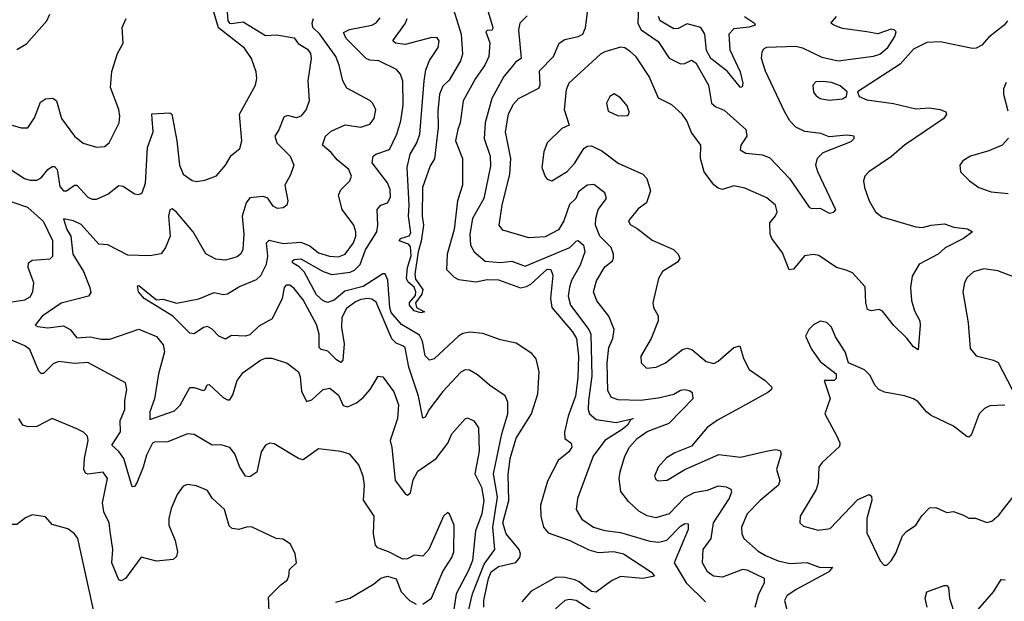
# Model space of a CAD drawing. Extents: x 1954678 to 2060275, y 904822 to 1016299.
# Tile 37 of 256: x 1963628 to 1968064, y 936142 to 938760. Entities that reach past the tile are written whole.
import ezdxf

# ---------------------------------------------------------------- set-up
doc = ezdxf.new("R2010")
doc.units = 0

msp = doc.modelspace()

# ---------------------------------------------------------------- linework, layer by layer
at = {"layer": '0CON20XD'}
for points in [[(1965567.8, 938855), (1965617.9, 938695), (1965623.6, 938605), (1965613.5, 938575), (1965562.7, 938487.3), (1965535, 938461.1), (1965520, 938425), (1965512, 938348), (1965513.3, 938275), (1965496.4, 938133.6), (1965478, 938102), (1965442.5, 938005), (1965440.8, 937875), (1965446.9, 937835), (1965437.3, 937762.7), (1965423.2, 937715), (1965408.2, 937615), (1965411.9, 937591.9), (1965444.6, 937545), (1965439.5, 937525), (1965411.9, 937485), (1965416, 937465), (1965452.5, 937445), (1965435, 937440.8), (1965405, 937450), (1965383.8, 937475), (1965385, 937486.9), (1965410.9, 937519.1), (1965413.2, 937535), (1965405.3, 937555.3), (1965378.9, 937578.9), (1965371.5, 937595), (1965375.3, 937645), (1965392.4, 937697.6), (1965388.3, 937738.3), (1965379.5, 937749.5), (1965338, 937765), (1965344.2, 937775), (1965383, 937787), (1965390, 937800), (1965380.2, 937875), (1965383.3, 937925), (1965374.4, 938095), (1965386.7, 938155), (1965417.2, 938205), (1965430.8, 938245), (1965451.1, 938485), (1965458.2, 938535), (1965474.1, 938575.9), (1965514.1, 938635), (1965518.8, 938665), (1965509.1, 938679.1), (1965485, 938680), (1965365, 938648.2), (1965321.2, 938655), (1965308.8, 938665), (1965366, 938744), (1965374.6, 938765)], [(1963500.6, 938140.6), (1963650, 938045), (1963675, 938036.9), (1963705, 938037.8), (1963725, 938048.5), (1963755, 938086.2), (1963775, 938099.5), (1963785, 938099.5), (1963797.6, 938085), (1963809.7, 938009.7), (1963825, 937989.5), (1963839.8, 937990.2), (1963875, 938015.4), (1963885, 938015.5), (1963935, 937961.8), (1963955, 937951.8), (1963975, 937951.5), (1964025, 937974.5), (1964075, 938014.3), (1964095, 938010.8), (1964145, 937976), (1964165, 937973.8), (1964179.4, 937980.6), (1964195.3, 938024.7), (1964203.8, 938185), (1964230, 938255), (1964225, 938312.5), (1964223.9, 938336.1), (1964305, 938340.8), (1964314.3, 938334.3), (1964336.8, 938215), (1964348.4, 938105), (1964365.3, 938065.3), (1964405.4, 938035.4), (1964425, 938031.2), (1964462.4, 938037.6), (1964515, 938057.5), (1964555.6, 938105), (1964580.6, 938149.4), (1964620.2, 938179.8), (1964628.5, 938215), (1964618.9, 938335), (1964690.5, 938465), (1964696.4, 938495), (1964693.2, 938525), (1964672.3, 938585), (1964641.4, 938631.4), (1964523.6, 938723.6), (1964499.5, 938805)], [(1964561.4, 938815), (1964565.5, 938755), (1964574.2, 938744.2), (1964583.1, 938743.1), (1964635, 938751), (1964735, 938689), (1964785, 938692), (1964865, 938678.2), (1964883.3, 938653.3), (1964925, 938627.5), (1964937.7, 938607.7), (1964942, 938585), (1964926.5, 938485), (1964931.8, 938395), (1964918.2, 938355), (1964895, 938325.6), (1964875, 938318.5), (1964835, 938329.1), (1964818.1, 938321.9), (1964796.1, 938263.9), (1964778.2, 938235), (1964786.8, 938205), (1964847.1, 938145), (1964863.1, 938105), (1964848.7, 938061.3), (1964823.5, 938015), (1964836.7, 937945), (1964832.5, 937925), (1964815, 937912.5), (1964789.5, 937909.5), (1964770.5, 937920.5), (1964746.2, 937956.2), (1964725, 937964.5), (1964665, 937958.1), (1964648.5, 937935), (1964630, 937875), (1964638.7, 937795), (1964634.1, 937725), (1964624.8, 937705.2), (1964607.7, 937692.3), (1964555, 937677.7), (1964512.6, 937682.6), (1964466.7, 937706.7), (1964410, 937805), (1964335, 937893.3), (1964315, 937909.2), (1964305, 937903.8), (1964299.1, 937875), (1964306.8, 937785), (1964285, 937734), (1964265, 937706.2), (1964215, 937696.9), (1964115, 937700), (1964025, 937747.1), (1963985, 937749.4), (1963905, 937838.2), (1963870, 937855), (1963825.8, 937864.2), (1963840.7, 937815), (1963858.9, 937785), (1963867.1, 937705), (1963915, 937625.9), (1963944.8, 937555)], [(1966942, 936115), (1966957.8, 936175), (1966983.9, 936225), (1966983.8, 936245), (1966905, 936281.2), (1966885.3, 936284.7), (1966795, 936250), (1966754.2, 936255), (1966727.3, 936275), (1966704, 936315), (1966708, 936375), (1966743.3, 936425), (1966753.5, 936495), (1966825, 936602.2), (1966836.7, 936635), (1966834.2, 936645), (1966813.3, 936655), (1966775, 936660), (1966725, 936640.8), (1966665, 936630.4), (1966623.2, 936606.8), (1966555, 936535.3), (1966495, 936516.8), (1966455, 936526.8), (1966417.5, 936547.5), (1966370.4, 936590.4), (1966336.7, 936636.7), (1966329.6, 936695), (1966334, 936725), (1966354.7, 936795), (1966375, 936835.5), (1966409.6, 936875), (1966455, 936905.8), (1966555, 936943.3), (1966662.7, 937055), (1966659.6, 937079.6), (1966645, 937089.6), (1966625, 937093), (1966605, 937090.2), (1966575, 937072.6), (1966505, 937055.8), (1966425, 937045.8), (1966325, 937048.4), (1966295, 937058.9), (1966278.6, 937088.6), (1966274.4, 937215), (1966283.1, 937285), (1966300.8, 937325), (1966307.1, 937365), (1966283.1, 937425), (1966228.2, 937495), (1966213.4, 937535), (1966226.9, 937585), (1966265, 937647.5), (1966298.6, 937675), (1966303.8, 937686.2), (1966303.9, 937705), (1966293.4, 937735), (1966241.6, 937785), (1966223.1, 937835), (1966223.2, 937865), (1966233.8, 937906.2), (1966272.7, 937955), (1966265, 937980.6), (1966215, 938017.5), (1966185, 938015.6), (1966145.8, 937985), (1966133.8, 937955), (1966105, 937927.5), (1966080.4, 937855), (1966055, 937813.9), (1965995, 937781.9), (1965922.1, 937777.9), (1965805, 937812.5), (1965789.1, 937835), (1965802.6, 937925), (1965836.8, 938065), (1965840.6, 938135), (1965816.8, 938255), (1965830.6, 938335), (1965851.7, 938378.3), (1965875, 938405.4), (1965967.5, 938452.5), (1965973.1, 938466.9), (1965970.8, 938529.2), (1966032.7, 938595), (1966058.1, 938655), (1966085, 938670.8), (1966145, 938683.8), (1966165, 938695.6), (1966177, 938723), (1966187.3, 938805)], [(1966416.2, 938825), (1966413.6, 938743.6), (1966428.4, 938715), (1966505, 938662.5), (1966555, 938586.5), (1966605, 938561.8), (1966625, 938563.1), (1966655, 938577.3), (1966675, 938566.4), (1966731.8, 938465), (1966745.4, 938385), (1966765, 938367.1), (1966802.6, 938352.6), (1966899.5, 938265), (1966903.6, 938235), (1966876.5, 938195), (1966873.8, 938173.8), (1966899.4, 938159.4), (1966975, 938151.6), (1967007.9, 938137.9), (1967095.9, 938045), (1967185, 937916), (1967195, 937910), (1967235, 937911.5), (1967275, 937889.1), (1967296.5, 937893.5), (1967305.6, 937904.4), (1967223.7, 938075), (1967215.4, 938105), (1967223, 938137), (1967247.4, 938162.6), (1967375, 938212.3), (1967388, 938225), (1967387.5, 938235), (1967355, 938240.5), (1967275, 938233.2), (1967238.2, 938248.2), (1967166.3, 938256.3), (1967125, 938276.2), (1967098, 938305), (1967075, 938343.3), (1966988.1, 938528.1), (1966970.6, 938585), (1966972.9, 938615), (1966981.2, 938628.8), (1966995, 938636.4), (1967125, 938640.6), (1967155, 938634), (1967241.4, 938591.4), (1967315, 938574.2), (1967475, 938595.3), (1967503.3, 938605), (1967539.1, 938635), (1967570.5, 938685), (1967576.7, 938705), (1967568, 938715), (1967555, 938717.3), (1967495, 938696.8), (1967444.7, 938704.7), (1967335, 938720.9), (1967296.2, 938735), (1967282, 938745), (1967307.5, 938775)], [(1963615, 938626), (1963659.1, 938650.9), (1963750, 938755), (1963763.3, 938785)], [(1964068.3, 938608.3), (1964093.8, 938655), (1964089.2, 938725), (1964108.1, 938765)], [(1965780.4, 936610.4), (1965763.5, 936715), (1965800.8, 936895), (1965828.1, 936985), (1965827.6, 937037.6), (1965816.1, 937066.1), (1965744.4, 937115), (1965690.9, 937160.9), (1965655, 937182.2), (1965635, 937183.3), (1965615, 937173.3), (1965535, 937086.2), (1965473.2, 937005), (1965455, 936971.2), (1965445, 936966.7), (1965425.7, 937065), (1965380.7, 937195), (1965365, 937282.5), (1965355, 937292.5), (1965325, 937303.2), (1965305, 937323.8), (1965235, 937488.8), (1965215, 937501.2), (1965194.7, 937504.7), (1965165, 937501), (1965140.6, 937489.4), (1965100.8, 937459.2), (1965080.2, 937419.8), (1965078.3, 937375), (1965089.4, 937300.6), (1965083.5, 937226.5), (1965075, 937217.1), (1965055, 937228.5), (1965017, 937267), (1964986, 937276), (1964977.1, 937285), (1964977.4, 937345), (1964965, 937388.5), (1964905, 937499.4), (1964865, 937550), (1964845, 937565.5), (1964828.8, 937565), (1964819.6, 937555), (1964811.1, 937505), (1964765, 937413.8), (1964705, 937380), (1964665, 937341.6), (1964645, 937335.4), (1964581.9, 937338.1), (1964555, 937321.4), (1964525, 937334.6), (1964496.1, 937366.1), (1964475, 937378.2), (1964455.9, 937374.1), (1964415, 937346), (1964395, 937348.8), (1964318.9, 937425), (1964189.1, 937505), (1964164.2, 937534.2), (1964158.3, 937561.7), (1964165, 937564), (1964245, 937499.2), (1964275, 937501.4), (1964335, 937483.6), (1964435, 937502.7), (1964505, 937532.2), (1964545, 937523.6), (1964565, 937525.6), (1964615, 937556.9), (1964695, 937590.4), (1964715, 937607.7), (1964740.3, 937659.7), (1964745.6, 937695), (1964740.4, 937755), (1964752.1, 937767.9), (1964815, 937751.9), (1964895, 937758.3), (1964935, 937742.7), (1964975, 937710), (1965023.8, 937695), (1965065, 937692.3), (1965095, 937704.7), (1965131.6, 937755), (1965142.4, 937785), (1965142.7, 937805), (1965132.9, 937835), (1965080.4, 937905), (1965065, 937970), (1965075.3, 937994.7), (1965115.3, 938034.7), (1965122.7, 938055), (1965110.5, 938085), (1965058.8, 938128.8), (1965031.5, 938161.5), (1964991.9, 938195), (1965005.5, 938235), (1965032.2, 938257.8), (1965095, 938286.9), (1965165, 938276.7), (1965205, 938289.5), (1965225.5, 938315), (1965233.3, 938355), (1965218.1, 938385), (1965205, 938396.9), (1965102, 938452), (1965084.7, 938484.7), (1965067.9, 938555), (1965051.8, 938595), (1964980.2, 938695), (1964948.4, 938725), (1964945.9, 938745), (1964952, 938765)], [(1965719.5, 936115), (1965719.8, 936145), (1965740, 936245), (1965751.8, 936275), (1965785, 936297.7), (1965864.2, 936315.8), (1965881.3, 936338.7), (1965884.4, 936355), (1965878, 936375), (1965819.8, 936445), (1965805.4, 936495), (1965831.6, 936595), (1965828.5, 936711.5), (1965837.7, 936785), (1965864.6, 936875.4), (1965934.8, 936985), (1965962.8, 937075), (1965969, 937175), (1965955, 937232.9), (1965935, 937257.5), (1965865, 937303.5), (1965795, 937318.8), (1965715, 937347.4), (1965656.2, 937353.8), (1965625, 937347.5), (1965605.6, 937335), (1965495, 937233.3), (1965475, 937227.8), (1965455, 937246), (1965442.9, 937312.9), (1965429.4, 937339.4), (1965348.2, 937388.2), (1965301.8, 937441.8), (1965295.3, 937465), (1965287.5, 937587.5), (1965275, 937615.8), (1965265, 937616.5), (1965175, 937559.5), (1965092.6, 937537.4), (1965045, 937497.6), (1965015, 937486.5), (1964995, 937494.4), (1964965, 937520.8), (1964910.5, 937625), (1964887.9, 937647.9), (1964857.5, 937665), (1964857.5, 937675), (1964865, 937680.4), (1964895, 937684), (1964995, 937626.4), (1965035, 937612.8), (1965117, 937623), (1965136.9, 937633.1), (1965162.4, 937657.6), (1965185.5, 937724.5), (1965238, 937805), (1965242.2, 937835), (1965238.2, 937905), (1965255, 937924.4), (1965285.7, 937935), (1965299.2, 937960.8), (1965297.1, 937995), (1965284.7, 938025), (1965216.2, 938115), (1965220.4, 938145), (1965232.9, 938155), (1965293.6, 938176.4), (1965327.8, 938245), (1965344.8, 938305), (1965355.7, 938375), (1965355, 938483.3), (1965343.3, 938515), (1965326, 938536), (1965245.6, 938575), (1965205, 938577.3), (1965188.5, 938585), (1965099, 938675), (1965087.4, 938702.6), (1965114.5, 938715.5), (1965214.3, 938735), (1965234.1, 938745.9), (1965251.7, 938768.3)], [(1965738.2, 938795), (1965760.3, 938725), (1965756.6, 938713.4), (1965735, 938711.4), (1965728.6, 938705), (1965746.5, 938656.5), (1965741.2, 938595), (1965724.2, 938555), (1965682, 938495), (1965626.5, 938395), (1965612.5, 938295), (1965602.5, 938265), (1965592, 938215), (1965622.5, 938135), (1965623.2, 938015), (1965600.2, 937945), (1965585.8, 937815), (1965554.3, 937705), (1965550.5, 937635), (1965585, 937600.7), (1965605, 937589.7), (1965685, 937580.6), (1965735, 937589.8), (1965785, 937589.5), (1965885, 937553.5), (1965911.6, 937558.4), (1965930.6, 937569.4), (1966005, 937637.6), (1966020.5, 937635), (1966030.2, 937610.2), (1966019.8, 937505), (1966026, 937465), (1966119, 937355), (1966136.7, 937325), (1966145.5, 937244.5), (1966142.7, 937147.3), (1966132.3, 937065), (1966099.8, 936975), (1966082.9, 936902.9), (1966084.7, 936875), (1966113.5, 936853.5), (1966116.5, 936835), (1966102.5, 936815), (1966054.8, 936775.2), (1966006.8, 936683.2), (1965974.6, 936575), (1965976.8, 936525), (1965987.8, 936475), (1966009.6, 936449.6), (1966106.7, 936415), (1966192.8, 936372.8), (1966235, 936361.2), (1966305, 936365.4), (1966348.8, 936355), (1966475, 936272.9), (1966487.5, 936255), (1966435, 936244.7), (1966335, 936252.9), (1966295, 936234.5), (1966225, 936183.3), (1966205, 936185.3), (1966181.6, 936201.6), (1966149.4, 936229.4), (1966128.8, 936238.8), (1966085, 936248.6), (1966045, 936249.6), (1965933, 936187), (1965890.9, 936139.1)], [(1965915, 938777.1), (1965881.1, 938745), (1965876.2, 938715), (1965886.9, 938585), (1965861.6, 938568.4), (1965848.9, 938551.1), (1965809.3, 938505), (1965755.8, 938405), (1965725.3, 938295), (1965721.1, 938225), (1965748.3, 938145), (1965749.1, 938100.9), (1965719, 937955), (1965668.4, 937865), (1965656.7, 937795), (1965659.3, 937745), (1965675.3, 937715.3), (1965725, 937672.7), (1965795, 937666.7), (1965845, 937673.2), (1965905, 937650), (1966106.2, 937733.8), (1966135, 937763.5), (1966145, 937765.4), (1966168.1, 937745), (1966174.1, 937715), (1966152.9, 937655), (1966113.8, 937586.2), (1966104.8, 937555.2), (1966100, 937515), (1966109.3, 937475), (1966192.7, 937365), (1966201.9, 937345), (1966205.8, 937155), (1966191, 937045), (1966189.7, 937005), (1966195.2, 936985.2), (1966225, 936959.8), (1966315, 936946.2), (1966392.5, 936965), (1966380.7, 936959.3), (1966366, 936935), (1966342.9, 936915), (1966264.7, 936865), (1966212.3, 936795), (1966141.5, 936605), (1966135.5, 936555), (1966161.5, 936511.5), (1966214, 936475), (1966265, 936460), (1966335, 936452.1), (1966467.6, 936412.4), (1966507.8, 936407.8), (1966543.5, 936416.5), (1966605, 936479.2), (1966625, 936492.2), (1966640.6, 936490.6), (1966640.4, 936465), (1966576.7, 936315), (1966631, 936225), (1966718.5, 936138.5)], [(1968078.6, 938755), (1968063.5, 938735), (1967995, 938681.8), (1967962.9, 938645), (1967938, 938632), (1967920.5, 938630.5), (1967775, 938660), (1967715, 938656.9), (1967655, 938627.5), (1967595, 938560.4), (1967403.3, 938435), (1967410, 938415), (1967445, 938399.2), (1967565, 938382.9), (1967665, 938358.9), (1967725, 938363.2), (1967775.4, 938355.4), (1967801.2, 938345), (1967804, 938335), (1967792, 938315), (1967615, 938195.6), (1967556, 938144), (1967454.6, 938075.4), (1967435.8, 938055), (1967430, 938035), (1967434.4, 938005), (1967454.7, 937944.7), (1967484.6, 937894.6), (1967513.1, 937873.1), (1967665, 937827.5), (1967695, 937824.4), (1967735, 937835.5), (1967795, 937841.4), (1967836.7, 937826.7), (1967899.1, 937819.1), (1967921.2, 937805), (1967880.6, 937775), (1967797.5, 937732.5), (1967766.5, 937705), (1967681.3, 937658.7), (1967648.9, 937605), (1967640.9, 937555), (1967646.6, 937496.6), (1967659.8, 937449.8), (1967683.1, 937405), (1967685.5, 937385.5), (1967676.1, 937273.9), (1967655, 937287.5), (1967625.7, 937325.7), (1967564.4, 937384.4), (1967515, 937447.1), (1967500, 937455), (1967465, 937449.4), (1967448, 937455), (1967440, 937485), (1967438.1, 937558.1), (1967379.7, 937619.7), (1967352.4, 937632.4), (1967307.5, 937645), (1967228.6, 937698.6), (1967205, 937703.5), (1967163.5, 937696.5), (1967115, 937636.7), (1967095, 937634), (1967065, 937710.8), (1967016.9, 937775), (1967009.5, 937795), (1967007.3, 937845), (1967033.6, 937876.4), (1967040.6, 937895), (1967033.1, 937925), (1966995, 937958.5), (1966895, 938002.2), (1966845, 938011.9), (1966794.4, 937995.6), (1966775, 938001.3), (1966755, 938017.2), (1966711.7, 938075), (1966695.3, 938134.7), (1966697.3, 938195), (1966655, 938252), (1966633.5, 938305), (1966612.9, 938335), (1966566.9, 938376.9), (1966506.2, 938406.2), (1966464.6, 938505), (1966405, 938592.2), (1966380.5, 938615), (1966355, 938632.9), (1966335, 938637.1), (1966264.3, 938615.7), (1966245, 938604.6), (1966101.8, 938475), (1966090.4, 938445), (1966081.8, 938355), (1966104.5, 938285), (1966070.2, 938269.8), (1966004.7, 938205.3), (1965989.6, 938165), (1965980.4, 938095), (1965995, 938053.8), (1966005, 938042), (1966025, 938034.2), (1966095, 938077.3), (1966127.7, 938112.3), (1966170, 938180), (1966185, 938190.5), (1966205, 938192.9), (1966250.4, 938170.4), (1966324.3, 938114.2), (1966436.2, 938065), (1966453.1, 938045), (1966470.7, 937989.3), (1966451.9, 937935), (1966415, 937909.1), (1966370.8, 937855), (1966377.9, 937837.9), (1966409.5, 937819.5), (1966477.4, 937767.4), (1966574, 937725), (1966594.2, 937705), (1966602, 937685), (1966591.7, 937668.3), (1966525, 937625.8), (1966506.7, 937595), (1966480, 937485), (1966484.4, 937464.4), (1966505, 937427.5), (1966504.5, 937405), (1966473.6, 937325), (1966426, 937245), (1966428, 937215), (1966451.8, 937191.8), (1966496.2, 937195), (1966537.1, 937215), (1966614.8, 937275.2), (1966635, 937281.1), (1966655.7, 937275), (1966720.9, 937220.9), (1966755, 937212.9), (1966775, 937222.5), (1966845, 937284.3), (1966872, 937292), (1966888.9, 937235), (1966915, 937185.8), (1966987.5, 937135), (1967016.2, 937105), (1967016, 937095), (1966998.6, 937081.4), (1966885, 937018.2), (1966772.7, 936957.3), (1966725, 936924.2), (1966655, 936839.4), (1966579.8, 936810.2), (1966542.4, 936787.6), (1966505, 936746), (1966488.8, 936705), (1966495, 936690), (1966505, 936684), (1966545, 936687.1), (1966625.3, 936734.7), (1966777.6, 936802.4), (1966875, 936790), (1966999.5, 936819.5), (1967035, 936824.5), (1967055, 936820), (1967059.5, 936805), (1967037.5, 936735), (1967052.9, 936685), (1967047.3, 936665), (1966965, 936595.4), (1966905.4, 936535), (1966880.4, 936475), (1966881.5, 936445), (1966890, 936425), (1966955, 936367.5), (1966987.9, 936347.9), (1967045, 936324.1), (1967097.7, 936312.3), (1967175, 936315.9), (1967235, 936293.1), (1967290, 936295), (1967273.3, 936275), (1967125.9, 936194.1), (1967085, 936165.6), (1967073.5, 936145), (1967084, 936104)], [(1966893.8, 938775), (1966939.2, 938745), (1966942, 938735), (1966915, 938726.2), (1966845, 938719.6), (1966822.8, 938695), (1966828, 938625), (1966874.2, 938525), (1966886.1, 938475), (1966882.7, 938457.3), (1966875, 938454.4), (1966817.5, 938527.5), (1966761, 938571), (1966742, 938585), (1966722.1, 938622.1), (1966714.8, 938694.8), (1966696.4, 938725), (1966635, 938741.9), (1966595, 938720.8), (1966575, 938719.2), (1966514, 938755), (1966506.2, 938775)], [(1963595, 938285.6), (1963635, 938272.9), (1963665, 938272.5), (1963695, 938318.8), (1963721.8, 938388.2), (1963745, 938403.3), (1963776.9, 938406.9), (1963794.2, 938394.2), (1963816.7, 938315), (1963875, 938235.8), (1963913.7, 938203.7), (1963975, 938185.7), (1964010.9, 938189.1), (1964032, 938205), (1964076.5, 938295), (1964080, 938325), (1964074.6, 938355), (1964037.2, 938455), (1964043.4, 938526.6), (1964068.3, 938608.3)], [(1967275, 938398.1), (1967335, 938404.2), (1967353.3, 938415), (1967356.7, 938435), (1967325, 938462.9), (1967285, 938477.5), (1967248.1, 938481.9), (1967215, 938480), (1967201.2, 938465), (1967204.5, 938434.5), (1967216.8, 938416.8), (1967235, 938405.7), (1967275, 938398.1)], [(1968072.1, 938477.9), (1968060.5, 938449.5), (1968060, 938425), (1968079.5, 938349.5)], [(1966325, 938327.5), (1966365, 938328.8), (1966373.3, 938335), (1966373.8, 938345), (1966365, 938372.5), (1966335, 938408.8), (1966305.9, 938425.9), (1966286.7, 938415), (1966272, 938385), (1966278.8, 938348.8), (1966325, 938327.5)], [(1968083.3, 938226.7), (1968054.6, 938195.4), (1967995, 938169.2), (1967912.5, 938145), (1967877.5, 938125), (1967863.8, 938105), (1967866.7, 938075), (1967906.7, 938035), (1967950, 938005), (1968005, 937985.7), (1968081.9, 937978.1)], [(1963565, 937485.2), (1963651.4, 937498.6), (1963675, 937512.7), (1963686.7, 937535), (1963692, 937575), (1963666.8, 937645), (1963667.8, 937665), (1963685, 937677.5), (1963765, 937683.3), (1963777.5, 937695), (1963778, 937765), (1963735, 937851.1), (1963665, 937915.2), (1963595, 937938)], [(1968125, 937594.4), (1968035, 937630), (1967971.7, 937638.3), (1967925, 937624.4), (1967895, 937597.5), (1967884.4, 937575), (1967876.9, 937535), (1967902, 937395), (1967909.7, 937279.7), (1967937.3, 937247.3), (1968015, 937227.5), (1968036.3, 937216.3), (1968100, 937095)], [(1963944.8, 937555), (1963948.2, 937531.8), (1963938.1, 937515), (1963815, 937483.5), (1963730, 937425), (1963698, 937385), (1963708.1, 937378.1), (1963755, 937372.4), (1963825, 937381.2), (1963855, 937364.6), (1963885, 937328), (1963945, 937332.4), (1963995, 937321.5), (1964035, 937321.1), (1964165, 937367.1), (1964245, 937334.2), (1964275, 937296.2), (1964280.7, 937265), (1964254.3, 937165), (1964236.3, 937053.7), (1964214.3, 936995), (1964215, 936960), (1964325, 936999.1), (1964350.7, 937025), (1964395, 937103.5), (1964415, 937104.5), (1964455, 937090), (1964464.4, 937095.6), (1964473.5, 937116.5), (1964482.5, 937117.5), (1964545, 937058.9), (1964565, 937048.1), (1964575, 937049.2), (1964589.1, 937070.9), (1964608.5, 937135), (1964635, 937171.4), (1964712.8, 937227.2), (1964735, 937235.7), (1964764.2, 937235.8), (1964833.4, 937213.4), (1964884.4, 937174.4), (1964892.4, 937152.4), (1964898, 937088), (1964920.8, 937040.8), (1964945, 937048), (1964995, 937095.7), (1965025, 937100.6), (1965065, 937070), (1965085, 937022.9), (1965105, 937017.5), (1965145, 937035.5), (1965175, 937059.5), (1965206.5, 937095), (1965243.3, 937155), (1965265, 937152.5), (1965313.8, 937085), (1965335, 937026.7), (1965329.7, 936965), (1965297.5, 936865), (1965305.4, 936834.6), (1965320, 936685), (1965366.4, 936623.6), (1965375, 936619.2), (1965389.4, 936630.6), (1965401, 936689), (1965422.7, 936727.3), (1965505.2, 936784.8), (1965556.4, 936853.6), (1965575, 936895.7), (1965635, 936963.8), (1965645, 936968), (1965675, 936954), (1965695, 936922.5), (1965697.9, 936817.9), (1965678.9, 936715), (1965708.3, 936655), (1965718.7, 936595), (1965711, 936535), (1965681.2, 936458.8), (1965668.4, 936325), (1965650.4, 936279.6), (1965594, 936176), (1965580, 936075)], [(1968065.9, 937024.1), (1967998.5, 937021.5), (1967975, 937010), (1967951.1, 936985), (1967915, 936890), (1967905, 936881.2), (1967895, 936883.8), (1967835, 936930), (1967735, 936978.1), (1967714, 936994), (1967675, 937040.6), (1967655, 937053.5), (1967615, 937067.1), (1967525, 937082.5), (1967499.2, 937095), (1967483, 937113), (1967459.1, 937159.1), (1967435, 937183.8), (1967362.5, 937215), (1967348, 937265), (1967303, 937333), (1967285, 937376.2), (1967265, 937396.2), (1967235, 937403.3), (1967205, 937386.7), (1967183.3, 937365), (1967168.8, 937335), (1967195, 937276.2), (1967235, 937221.2), (1967306, 937166), (1967306, 937145), (1967297.5, 937135), (1967253.3, 937135), (1967279.4, 937055), (1967256, 936985), (1967308.6, 936888.6), (1967322.9, 936855), (1967322.1, 936837.9), (1967243.1, 936766.9), (1967228.1, 936745), (1967225.5, 936675), (1967217.3, 936645), (1967144.2, 936525), (1967143.3, 936495), (1967159.5, 936479.5), (1967225, 936462.5), (1967280.2, 936469.8), (1967405, 936600.4), (1967455, 936622), (1967465.6, 936615.6), (1967466.9, 936596.9), (1967444.6, 936515), (1967445, 936450), (1967504.5, 936324.5), (1967523.3, 936305), (1967535, 936304), (1967555, 936323.8), (1967575, 936358), (1967605, 936435.8), (1967623.8, 936456.2), (1967665, 936484.2), (1967693.1, 936526.9), (1967727.5, 936562.5), (1967755, 936564.5), (1967805, 936540.8), (1967835, 936545.8), (1967880.5, 936529.5), (1967905, 936516), (1967935, 936515.5), (1967985, 936496.4), (1968007.4, 936502.6), (1968040.2, 936529.8), (1968125, 936638.6)], [(1964696.4, 936723.6), (1964665, 936702.2), (1964645, 936704.4), (1964618.2, 936748.2), (1964598.2, 936805), (1964575, 936833.6), (1964536.6, 936846.6), (1964495, 936844.1), (1964415, 936893.1), (1964385, 936895.6), (1964295, 936859.5), (1964235, 936858.5), (1964226.2, 936853.8), (1964200, 936800), (1964185.2, 936745), (1964156.2, 936675), (1964145, 936658.8), (1964135, 936656.7), (1964097.1, 936785), (1964075, 936815.9), (1964042.7, 936845), (1964082.2, 936905), (1964080.8, 936955), (1964102.2, 937005), (1964102.3, 937045), (1964111.5, 937095), (1964104.5, 937124.5), (1963935, 937216.5), (1963875, 937212.3), (1963805, 937220.6), (1963778.8, 937211.2), (1963735, 937167.8), (1963725, 937166.9), (1963715, 937177.5), (1963674.6, 937275), (1963651.7, 937291.7), (1963555, 937332.8)], [(1964752.9, 936095), (1964749.5, 936160.5), (1964804.1, 936215.9), (1964833, 936237), (1964841.2, 936255), (1964843.3, 936285), (1964876, 936315), (1964868.8, 936355), (1964848.9, 936398.9), (1964815, 936420.8), (1964783.3, 936425), (1964675, 936475.7), (1964655, 936477.1), (1964615, 936465.6), (1964585, 936468.8), (1964571.9, 936481.9), (1964551.1, 936555), (1964495.5, 936605.5), (1964475, 936640), (1964425, 936662), (1964385, 936668), (1964365, 936660), (1964337.6, 936622.4), (1964310.2, 936559.8), (1964300, 936515), (1964300, 936485), (1964328.6, 936415), (1964339.2, 936365), (1964335, 936343.3), (1964320, 936330), (1964245, 936322.2), (1964175, 936340.8), (1964105, 936244.3), (1964085, 936234.2), (1964075, 936238), (1964043.1, 936315), (1964047.9, 936375), (1964036.1, 936456.1), (1964032, 936495), (1964007.1, 936545), (1964000.6, 936585), (1964023.3, 936695), (1964003.6, 936723.6), (1963935, 936713.6), (1963925, 936718.1), (1963917.3, 936735), (1963919.8, 936785), (1963936.4, 936865), (1963933.3, 936885), (1963915, 936902.9), (1963885, 936918), (1963775, 936964.2), (1963705, 936929.1), (1963667, 936927), (1963642.9, 936935), (1963623.9, 936965)], [(1965445, 936129.4), (1965482.9, 936155), (1965534.7, 936275.3), (1965575, 936339.2), (1965584.5, 936365), (1965586.4, 936485), (1965565, 936533.8), (1965555, 936541.2), (1965537.1, 936525), (1965471.9, 936375), (1965445, 936344.2), (1965405, 936348.9), (1965375, 936332.5), (1965355, 936330.8), (1965290, 936365), (1965241.8, 936381.7), (1965230.8, 936395), (1965222.1, 936445), (1965225.6, 936525), (1965176.8, 936596.8), (1965181.8, 936665), (1965175.5, 936705), (1965155.5, 936755.5), (1965115, 936804), (1965075, 936815.6), (1964975, 936827.3), (1964905, 936778.5), (1964885, 936784.5), (1964775, 936850), (1964755, 936854.3), (1964735, 936844.3), (1964716.2, 936815), (1964696.4, 936723.6)], [(1965651.7, 936105), (1965667.9, 936175), (1965721.4, 936308.6), (1965769.4, 936375), (1965760, 936475), (1965780.4, 936610.4)], [(1963968.9, 936068.9), (1963890.6, 936425), (1963875, 936446), (1963845, 936468.6), (1963775, 936487.5), (1963745, 936522.2), (1963685, 936531.2), (1963655, 936518), (1963615, 936488.1), (1963525, 936487.5), (1963497, 936463), (1963415, 936421.2), (1963385.8, 936345), (1963400.6, 936295), (1963418, 936265), (1963413.8, 936245), (1963345, 936186), (1963315, 936178.8), (1963283.9, 936186.1), (1963255.6, 936154.4), (1963165, 936104.2)], [(1965052.4, 936137.6), (1965115, 936155.3), (1965221.5, 936218.5), (1965255, 936245.6), (1965285, 936254.3), (1965325, 936243.3), (1965347.5, 936185), (1965384.2, 936145), (1965415, 936128.9)], [(1967925, 936080.8), (1968015.9, 936184.1), (1968050.2, 936239.8), (1968067.8, 936237.8)], [(1967717.2, 936115), (1967708.2, 936155), (1967715.4, 936184.6), (1967792.9, 936212.9), (1967805, 936212.5), (1967813.3, 936203.3), (1967817.3, 936155), (1967835, 936099.2)], [(1966215, 936094.7), (1966135, 936145.4), (1966105, 936150.4), (1966085, 936145.4), (1966042.8, 936107.2)]]:
    msp.add_lwpolyline(points, dxfattribs=at)

doc.saveas('drawing.dxf')
